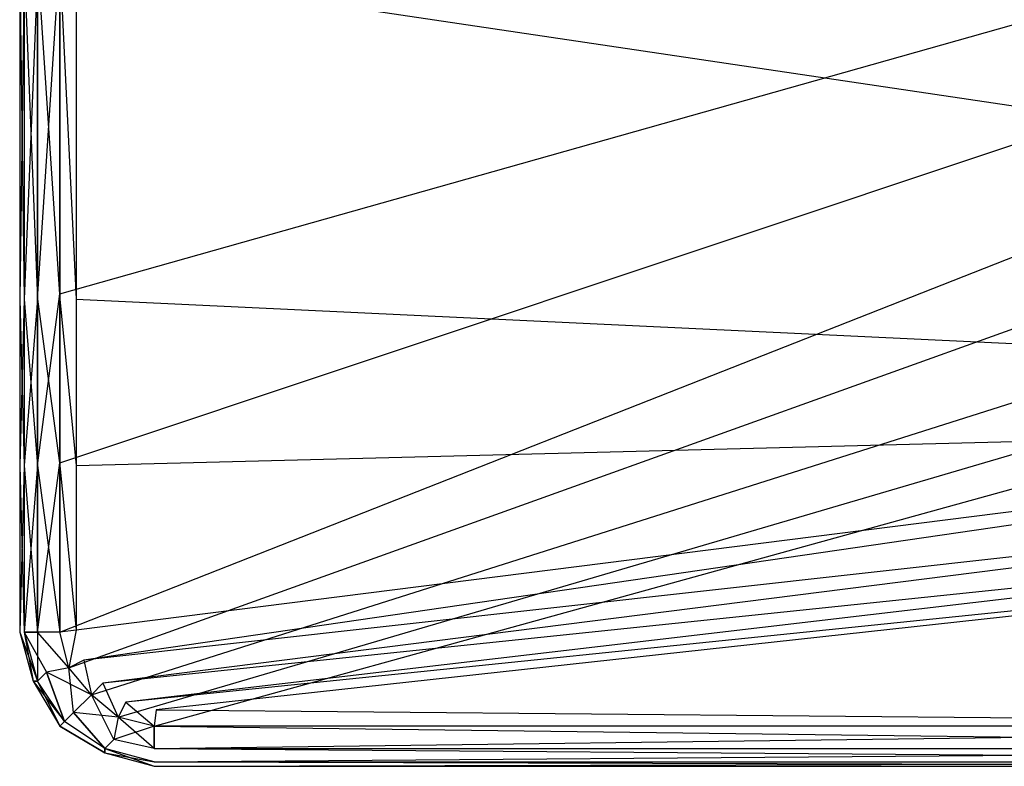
# Model space of a CAD drawing. Extents: x 0 to 1.3, y -0.48 to 0.
# Tile 1 of 24: x 0 to 0.22, y -0.48 to -0.32. Entities that reach past the tile are written whole.
import ezdxf

# ---------------------------------------------------------------- set-up
doc = ezdxf.new("R2010")
doc.units = 0
doc.layers.add('L1_BECKEN_611813___REPLACEMTFOR', color=7, linetype='CONTINUOUS')

msp = doc.modelspace()

# ---------------------------------------------------------------- linework, layer by layer
at = {"layer": 'L1_BECKEN_611813___REPLACEMTFOR', "color": 8}
for points, invisible_edges in [([(0.302114, -0.296656, 0.095963), (0.009, -0.37944, 0.095963), (0.009, -0.303879, 0.095963), (0.302114, -0.296656, 0.095963)], 13), ([(0.009, -0.37944, 0.095963), (0.302114, -0.296656, 0.095963), (0.302449, -0.319242, 0.095963), (0.009, -0.37944, 0.095963)], 14), ([(0.009, -0.303879, 0.095963), (0.004, -0.380667, 0.096975), (0.004, -0.306333, 0.096975), (0.009, -0.303879, 0.095963)], 13), ([(0.004, -0.380667, 0.096975), (0.009, -0.303879, 0.095963), (0.009, -0.37944, 0.095963), (0.004, -0.380667, 0.096975)], 14), ([(0.001, -0.380667, 0.17595), (0, -0.306333, 0.170888), (0, -0.380667, 0.170888), (0.001, -0.380667, 0.17595)], 13), ([(0, -0.306333, 0.170888), (0.001, -0.380667, 0.17595), (0.001, -0.306333, 0.17595), (0, -0.306333, 0.170888)], 14), ([(0, -0.380667, 0.105075), (0.001, -0.306333, 0.100013), (0.001, -0.380667, 0.100013), (0, -0.380667, 0.105075)], 13), ([(0.001, -0.306333, 0.100013), (0, -0.380667, 0.105075), (0, -0.306333, 0.105075), (0.001, -0.306333, 0.100013)], 14), ([(0, -0.380667, 0.170888), (0, -0.306333, 0.16872), (0, -0.380667, 0.16872), (0, -0.380667, 0.170888)], 13), ([(0, -0.306333, 0.16872), (0, -0.380667, 0.170888), (0, -0.306333, 0.170888), (0, -0.306333, 0.16872)], 14), ([(0, -0.380667, 0.16872), (0, -0.306333, 0.107998), (0, -0.380667, 0.107998), (0, -0.380667, 0.16872)], 13), ([(0, -0.306333, 0.107998), (0, -0.380667, 0.16872), (0, -0.306333, 0.16872), (0, -0.306333, 0.107998)], 14), ([(0, -0.380667, 0.107998), (0, -0.306333, 0.105075), (0, -0.380667, 0.105075), (0, -0.380667, 0.107998)], 13), ([(0, -0.306333, 0.105075), (0, -0.380667, 0.107998), (0, -0.306333, 0.107998), (0, -0.306333, 0.105075)], 14), ([(0.004, -0.380667, 0.178988), (0.001, -0.306333, 0.17595), (0.001, -0.380667, 0.17595), (0.004, -0.380667, 0.178988)], 13), ([(0.001, -0.306333, 0.17595), (0.004, -0.380667, 0.178988), (0.004, -0.306333, 0.178988), (0.001, -0.306333, 0.17595)], 14), ([(0.001, -0.380667, 0.100013), (0.004, -0.306333, 0.096975), (0.004, -0.380667, 0.096975), (0.001, -0.380667, 0.100013)], 13), ([(0.004, -0.306333, 0.096975), (0.001, -0.380667, 0.100013), (0.001, -0.306333, 0.100013), (0.004, -0.306333, 0.096975)], 14), ([(0.009, -0.380667, 0.18), (0.004, -0.306333, 0.178988), (0.004, -0.380667, 0.178988), (0.009, -0.380667, 0.18)], 13), ([(0.004, -0.306333, 0.178988), (0.009, -0.380667, 0.18), (0.009, -0.306333, 0.18), (0.004, -0.306333, 0.178988)], 14), ([(0.012614, -0.380667, 0.18), (0.009, -0.306333, 0.18), (0.009, -0.380667, 0.18), (0.012614, -0.380667, 0.18)], 13), ([(0.009, -0.306333, 0.18), (0.012614, -0.380667, 0.18), (0.012614, -0.306333, 0.18), (0.009, -0.306333, 0.18)], 14), ([(0.374386, -0.360118, 0.18), (0.012614, -0.306333, 0.18), (0.012614, -0.380667, 0.18), (0.374386, -0.360118, 0.18)], 13), ([(0.012614, -0.306333, 0.18), (0.374386, -0.360118, 0.18), (0.374386, -0.315485, 0.18), (0.012614, -0.306333, 0.18)], 14), ([(0.302449, -0.319242, 0.095963), (0.009, -0.41722, 0.095963), (0.009, -0.37944, 0.095963), (0.302449, -0.319242, 0.095963)], 13), ([(0.009, -0.41722, 0.095963), (0.302449, -0.319242, 0.095963), (0.307302, -0.337601, 0.095963), (0.009, -0.41722, 0.095963)], 14), ([(0.307302, -0.337601, 0.095963), (0.009, -0.455, 0.095963), (0.009, -0.41722, 0.095963), (0.307302, -0.337601, 0.095963)], 13), ([(0.009, -0.455, 0.095963), (0.307302, -0.337601, 0.095963), (0.314601, -0.353926, 0.095963), (0.009, -0.455, 0.095963)], 14), ([(0.314601, -0.353926, 0.095963), (0.011, -0.463, 0.095963), (0.009, -0.455, 0.095963), (0.314601, -0.353926, 0.095963)], 13), ([(0.011, -0.463, 0.095963), (0.314601, -0.353926, 0.095963), (0.333916, -0.368195, 0.095963), (0.011, -0.463, 0.095963)], 14), ([(0.012614, -0.380667, 0.18), (0.374386, -0.39774, 0.18), (0.374386, -0.360118, 0.18), (0.012614, -0.380667, 0.18)], 14), ([(0.333916, -0.368195, 0.095963), (0.016, -0.469, 0.095963), (0.011, -0.463, 0.095963), (0.333916, -0.368195, 0.095963)], 13), ([(0.016, -0.469, 0.095963), (0.333916, -0.368195, 0.095963), (0.355866, -0.375881, 0.095963), (0.016, -0.469, 0.095963)], 14), ([(0.355866, -0.375881, 0.095963), (0.022, -0.474, 0.095963), (0.016, -0.469, 0.095963), (0.355866, -0.375881, 0.095963)], 13), ([(0.022, -0.474, 0.095963), (0.355866, -0.375881, 0.095963), (0.384238, -0.378029, 0.095963), (0.022, -0.474, 0.095963)], 14), ([(0.384238, -0.378029, 0.095963), (0.03, -0.476, 0.095963), (0.022, -0.474, 0.095963), (0.384238, -0.378029, 0.095963)], 13), ([(0.03, -0.476, 0.095963), (0.384238, -0.378029, 0.095963), (0.424499, -0.378697, 0.095963), (0.03, -0.476, 0.095963)], 14), ([(0.009, -0.37944, 0.095963), (0.004, -0.417833, 0.096975), (0.004, -0.380667, 0.096975), (0.009, -0.37944, 0.095963)], 13), ([(0.004, -0.417833, 0.096975), (0.009, -0.37944, 0.095963), (0.009, -0.41722, 0.095963), (0.004, -0.417833, 0.096975)], 14), ([(0.424499, -0.378697, 0.095963), (0.41861, -0.476, 0.095963), (0.03, -0.476, 0.095963), (0.424499, -0.378697, 0.095963)], 13), ([(0.001, -0.417833, 0.17595), (0, -0.380667, 0.170888), (0, -0.417833, 0.170888), (0.001, -0.417833, 0.17595)], 13), ([(0, -0.380667, 0.170888), (0.001, -0.417833, 0.17595), (0.001, -0.380667, 0.17595), (0, -0.380667, 0.170888)], 14), ([(0, -0.417833, 0.170888), (0, -0.380667, 0.16872), (0, -0.417833, 0.16872), (0, -0.417833, 0.170888)], 13), ([(0, -0.380667, 0.16872), (0, -0.417833, 0.170888), (0, -0.380667, 0.170888), (0, -0.380667, 0.16872)], 14), ([(0, -0.417833, 0.16872), (0, -0.380667, 0.107998), (0, -0.417833, 0.107998), (0, -0.417833, 0.16872)], 13), ([(0, -0.380667, 0.107998), (0, -0.417833, 0.16872), (0, -0.380667, 0.16872), (0, -0.380667, 0.107998)], 14), ([(0, -0.417833, 0.107998), (0, -0.380667, 0.105075), (0, -0.417833, 0.105075), (0, -0.417833, 0.107998)], 13), ([(0, -0.380667, 0.105075), (0, -0.417833, 0.107998), (0, -0.380667, 0.107998), (0, -0.380667, 0.105075)], 14), ([(0, -0.417833, 0.105075), (0.001, -0.380667, 0.100013), (0.001, -0.417833, 0.100013), (0, -0.417833, 0.105075)], 13), ([(0.001, -0.380667, 0.100013), (0, -0.417833, 0.105075), (0, -0.380667, 0.105075), (0.001, -0.380667, 0.100013)], 14), ([(0.004, -0.417833, 0.178988), (0.001, -0.380667, 0.17595), (0.001, -0.417833, 0.17595), (0.004, -0.417833, 0.178988)], 13), ([(0.001, -0.380667, 0.17595), (0.004, -0.417833, 0.178988), (0.004, -0.380667, 0.178988), (0.001, -0.380667, 0.17595)], 14), ([(0.001, -0.417833, 0.100013), (0.004, -0.380667, 0.096975), (0.004, -0.417833, 0.096975), (0.001, -0.417833, 0.100013)], 13), ([(0.004, -0.380667, 0.096975), (0.001, -0.417833, 0.100013), (0.001, -0.380667, 0.100013), (0.004, -0.380667, 0.096975)], 14), ([(0.009, -0.417833, 0.18), (0.004, -0.380667, 0.178988), (0.004, -0.417833, 0.178988), (0.009, -0.417833, 0.18)], 13), ([(0.004, -0.380667, 0.178988), (0.009, -0.417833, 0.18), (0.009, -0.380667, 0.18), (0.004, -0.380667, 0.178988)], 14), ([(0.012614, -0.417833, 0.18), (0.009, -0.380667, 0.18), (0.009, -0.417833, 0.18), (0.012614, -0.417833, 0.18)], 13), ([(0.009, -0.380667, 0.18), (0.012614, -0.417833, 0.18), (0.012614, -0.380667, 0.18), (0.009, -0.380667, 0.18)], 14), ([(0.374386, -0.39774, 0.18), (0.012614, -0.380667, 0.18), (0.012614, -0.417833, 0.18), (0.374386, -0.39774, 0.18)], 13), ([(0.012614, -0.417833, 0.18), (0.377168, -0.408428, 0.18), (0.374386, -0.39774, 0.18), (0.012614, -0.417833, 0.18)], 14), ([(0.377168, -0.408428, 0.18), (0.012614, -0.417833, 0.18), (0.012614, -0.454555, 0.18), (0.377168, -0.408428, 0.18)], 13), ([(0.014306, -0.461321, 0.18), (0.377168, -0.408428, 0.18), (0.012614, -0.454555, 0.18), (0.014306, -0.461321, 0.18)], 13), ([(0.377168, -0.408428, 0.18), (0.014306, -0.461321, 0.18), (0.384441, -0.420095, 0.18), (0.377168, -0.408428, 0.18)], 14), ([(0.009, -0.41722, 0.095963), (0.004, -0.455, 0.096975), (0.004, -0.417833, 0.096975), (0.009, -0.41722, 0.095963)], 13), ([(0.004, -0.455, 0.096975), (0.009, -0.41722, 0.095963), (0.009, -0.455, 0.095963), (0.004, -0.455, 0.096975)], 14), ([(0, -0.455, 0.105075), (0.001, -0.417833, 0.100013), (0.001, -0.455, 0.100013), (0, -0.455, 0.105075)], 13), ([(0.001, -0.417833, 0.100013), (0, -0.455, 0.105075), (0, -0.417833, 0.105075), (0.001, -0.417833, 0.100013)], 14), ([(0.001, -0.455, 0.17595), (0, -0.417833, 0.170888), (0, -0.455, 0.170888), (0.001, -0.455, 0.17595)], 13), ([(0, -0.417833, 0.170888), (0.001, -0.455, 0.17595), (0.001, -0.417833, 0.17595), (0, -0.417833, 0.170888)], 14), ([(0, -0.455, 0.170888), (0, -0.417833, 0.16872), (0, -0.455, 0.16872), (0, -0.455, 0.170888)], 13), ([(0, -0.417833, 0.16872), (0, -0.455, 0.170888), (0, -0.417833, 0.170888), (0, -0.417833, 0.16872)], 14), ([(0, -0.455, 0.16872), (0, -0.417833, 0.107998), (0, -0.455, 0.107998), (0, -0.455, 0.16872)], 13), ([(0, -0.417833, 0.107998), (0, -0.455, 0.16872), (0, -0.417833, 0.16872), (0, -0.417833, 0.107998)], 14), ([(0, -0.455, 0.107998), (0, -0.417833, 0.105075), (0, -0.455, 0.105075), (0, -0.455, 0.107998)], 13), ([(0, -0.417833, 0.105075), (0, -0.455, 0.107998), (0, -0.417833, 0.107998), (0, -0.417833, 0.105075)], 14), ([(0.001, -0.455, 0.100013), (0.004, -0.417833, 0.096975), (0.004, -0.455, 0.096975), (0.001, -0.455, 0.100013)], 13), ([(0.004, -0.417833, 0.096975), (0.001, -0.455, 0.100013), (0.001, -0.417833, 0.100013), (0.004, -0.417833, 0.096975)], 14), ([(0.004, -0.455, 0.178988), (0.001, -0.417833, 0.17595), (0.001, -0.455, 0.17595), (0.004, -0.455, 0.178988)], 13), ([(0.001, -0.417833, 0.17595), (0.004, -0.455, 0.178988), (0.004, -0.417833, 0.178988), (0.001, -0.417833, 0.17595)], 14), ([(0.009, -0.455, 0.18), (0.004, -0.417833, 0.178988), (0.004, -0.455, 0.178988), (0.009, -0.455, 0.18)], 13), ([(0.004, -0.417833, 0.178988), (0.009, -0.455, 0.18), (0.009, -0.417833, 0.18), (0.004, -0.417833, 0.178988)], 14), ([(0.012614, -0.454555, 0.18), (0.009, -0.417833, 0.18), (0.009, -0.455, 0.18), (0.012614, -0.454555, 0.18)], 13), ([(0.009, -0.417833, 0.18), (0.012614, -0.454555, 0.18), (0.012614, -0.417833, 0.18), (0.009, -0.417833, 0.18)], 14), ([(0.018566, -0.466434, 0.18), (0.384441, -0.420095, 0.18), (0.014306, -0.461321, 0.18), (0.018566, -0.466434, 0.18)], 13), ([(0.384441, -0.420095, 0.18), (0.018566, -0.466434, 0.18), (0.394148, -0.427198, 0.18), (0.384441, -0.420095, 0.18)], 14), ([(0.023679, -0.470694, 0.18), (0.394148, -0.427198, 0.18), (0.018566, -0.466434, 0.18), (0.023679, -0.470694, 0.18)], 13), ([(0.394148, -0.427198, 0.18), (0.023679, -0.470694, 0.18), (0.402732, -0.431669, 0.18), (0.394148, -0.427198, 0.18)], 14), ([(0.030445, -0.472386, 0.18), (0.402732, -0.431669, 0.18), (0.023679, -0.470694, 0.18), (0.030445, -0.472386, 0.18)], 13), ([(0.402732, -0.431669, 0.18), (0.030445, -0.472386, 0.18), (0.413556, -0.434327, 0.18), (0.402732, -0.431669, 0.18)], 14), ([(0.41861, -0.472386, 0.18), (0.413556, -0.434327, 0.18), (0.030445, -0.472386, 0.18), (0.41861, -0.472386, 0.18)], 14), ([(0.003, -0.466, 0.170888), (0, -0.455, 0.16872), (0.003, -0.466, 0.16872), (0.003, -0.466, 0.170888)], 13), ([(0, -0.455, 0.16872), (0.003, -0.466, 0.170888), (0, -0.455, 0.170888), (0, -0.455, 0.16872)], 14), ([(0.004, -0.466, 0.17595), (0, -0.455, 0.170888), (0.003, -0.466, 0.170888), (0.004, -0.466, 0.17595)], 13), ([(0, -0.455, 0.170888), (0.004, -0.466, 0.17595), (0.001, -0.455, 0.17595), (0, -0.455, 0.170888)], 14), ([(0.003, -0.466, 0.107998), (0, -0.455, 0.105075), (0.003, -0.466, 0.105075), (0.003, -0.466, 0.107998)], 13), ([(0, -0.455, 0.105075), (0.003, -0.466, 0.107998), (0, -0.455, 0.107998), (0, -0.455, 0.105075)], 14), ([(0.001, -0.455, 0.100013), (0.003, -0.466, 0.105075), (0, -0.455, 0.105075), (0.001, -0.455, 0.100013)], 14), ([(0.003, -0.466, 0.16872), (0, -0.455, 0.107998), (0.003, -0.466, 0.107998), (0.003, -0.466, 0.16872)], 13), ([(0, -0.455, 0.107998), (0.003, -0.466, 0.16872), (0, -0.455, 0.16872), (0, -0.455, 0.107998)], 14), ([(0.004, -0.455, 0.178988), (0.001, -0.455, 0.17595), (0.004, -0.466, 0.17595), (0.004, -0.455, 0.178988)], 14), ([(0.003, -0.466, 0.105075), (0.001, -0.455, 0.100013), (0.004, -0.466, 0.100013), (0.003, -0.466, 0.105075)], 13), ([(0.001, -0.455, 0.100013), (0.006, -0.464, 0.096975), (0.004, -0.466, 0.100013), (0.001, -0.455, 0.100013)], 14), ([(0.001, -0.455, 0.100013), (0.004, -0.455, 0.096975), (0.006, -0.464, 0.096975), (0.001, -0.455, 0.100013)], 14), ([(0.004, -0.455, 0.178988), (0.004, -0.466, 0.17595), (0.006, -0.464, 0.178988), (0.004, -0.455, 0.178988)], 14), ([(0.009, -0.455, 0.18), (0.004, -0.455, 0.178988), (0.006, -0.464, 0.178988), (0.009, -0.455, 0.18)], 14), ([(0.011, -0.463, 0.095963), (0.006, -0.464, 0.096975), (0.004, -0.455, 0.096975), (0.011, -0.463, 0.095963)], 14), ([(0.011, -0.463, 0.095963), (0.004, -0.455, 0.096975), (0.009, -0.455, 0.095963), (0.011, -0.463, 0.095963)], 14), ([(0.011, -0.463, 0.18), (0.009, -0.455, 0.18), (0.006, -0.464, 0.178988), (0.011, -0.463, 0.18)], 14), ([(0.011, -0.463, 0.18), (0.012614, -0.454555, 0.18), (0.009, -0.455, 0.18), (0.011, -0.463, 0.18)], 13), ([(0.012614, -0.454555, 0.18), (0.011, -0.463, 0.18), (0.014306, -0.461321, 0.18), (0.012614, -0.454555, 0.18)], 14), ([(0.016, -0.469, 0.18), (0.014306, -0.461321, 0.18), (0.011, -0.463, 0.18), (0.016, -0.469, 0.18)], 13), ([(0.014306, -0.461321, 0.18), (0.016, -0.469, 0.18), (0.018566, -0.466434, 0.18), (0.014306, -0.461321, 0.18)], 14), ([(0.012, -0.473, 0.178988), (0.011, -0.463, 0.18), (0.006, -0.464, 0.178988), (0.012, -0.473, 0.178988)], 14), ([(0.016, -0.469, 0.095963), (0.006, -0.464, 0.096975), (0.011, -0.463, 0.095963), (0.016, -0.469, 0.095963)], 14), ([(0.016, -0.469, 0.18), (0.011, -0.463, 0.18), (0.012, -0.473, 0.178988), (0.016, -0.469, 0.18)], 14), ([(0.009, -0.476, 0.170888), (0.003, -0.466, 0.16872), (0.009, -0.476, 0.16872), (0.009, -0.476, 0.170888)], 13), ([(0.003, -0.466, 0.16872), (0.009, -0.476, 0.170888), (0.003, -0.466, 0.170888), (0.003, -0.466, 0.16872)], 14), ([(0.004, -0.466, 0.17595), (0.003, -0.466, 0.170888), (0.009, -0.476, 0.170888), (0.004, -0.466, 0.17595)], 14), ([(0.009, -0.476, 0.107998), (0.003, -0.466, 0.105075), (0.009, -0.476, 0.105075), (0.009, -0.476, 0.107998)], 13), ([(0.003, -0.466, 0.105075), (0.009, -0.476, 0.107998), (0.003, -0.466, 0.107998), (0.003, -0.466, 0.105075)], 14), ([(0.003, -0.466, 0.105075), (0.01, -0.475, 0.100013), (0.009, -0.476, 0.105075), (0.003, -0.466, 0.105075)], 14), ([(0.003, -0.466, 0.105075), (0.004, -0.466, 0.100013), (0.01, -0.475, 0.100013), (0.003, -0.466, 0.105075)], 14), ([(0.009, -0.476, 0.16872), (0.003, -0.466, 0.107998), (0.009, -0.476, 0.107998), (0.009, -0.476, 0.16872)], 13), ([(0.003, -0.466, 0.107998), (0.009, -0.476, 0.16872), (0.003, -0.466, 0.16872), (0.003, -0.466, 0.107998)], 14), ([(0.01, -0.475, 0.17595), (0.006, -0.464, 0.178988), (0.004, -0.466, 0.17595), (0.01, -0.475, 0.17595)], 13), ([(0.006, -0.464, 0.096975), (0.01, -0.475, 0.100013), (0.004, -0.466, 0.100013), (0.006, -0.464, 0.096975)], 13), ([(0.004, -0.466, 0.17595), (0.009, -0.476, 0.170888), (0.01, -0.475, 0.17595), (0.004, -0.466, 0.17595)], 14), ([(0.006, -0.464, 0.178988), (0.01, -0.475, 0.17595), (0.012, -0.473, 0.178988), (0.006, -0.464, 0.178988)], 14), ([(0.01, -0.475, 0.100013), (0.006, -0.464, 0.096975), (0.012, -0.473, 0.096975), (0.01, -0.475, 0.100013)], 14), ([(0.016, -0.469, 0.095963), (0.012, -0.473, 0.096975), (0.006, -0.464, 0.096975), (0.016, -0.469, 0.095963)], 14), ([(0.022, -0.474, 0.18), (0.018566, -0.466434, 0.18), (0.016, -0.469, 0.18), (0.022, -0.474, 0.18)], 13), ([(0.018566, -0.466434, 0.18), (0.022, -0.474, 0.18), (0.023679, -0.470694, 0.18), (0.018566, -0.466434, 0.18)], 14), ([(0.021, -0.479, 0.178988), (0.016, -0.469, 0.18), (0.012, -0.473, 0.178988), (0.021, -0.479, 0.178988)], 14), ([(0.022, -0.474, 0.095963), (0.012, -0.473, 0.096975), (0.016, -0.469, 0.095963), (0.022, -0.474, 0.095963)], 14), ([(0.022, -0.474, 0.18), (0.016, -0.469, 0.18), (0.021, -0.479, 0.178988), (0.022, -0.474, 0.18)], 14), ([(0.03, -0.476, 0.18), (0.023679, -0.470694, 0.18), (0.022, -0.474, 0.18), (0.03, -0.476, 0.18)], 13), ([(0.023679, -0.470694, 0.18), (0.03, -0.476, 0.18), (0.030445, -0.472386, 0.18), (0.023679, -0.470694, 0.18)], 14), ([(0.41861, -0.476, 0.18), (0.030445, -0.472386, 0.18), (0.03, -0.476, 0.18), (0.41861, -0.476, 0.18)], 13), ([(0.030445, -0.472386, 0.18), (0.41861, -0.476, 0.18), (0.41861, -0.472386, 0.18), (0.030445, -0.472386, 0.18)], 14), ([(0.019, -0.481, 0.17595), (0.012, -0.473, 0.178988), (0.01, -0.475, 0.17595), (0.019, -0.481, 0.17595)], 13), ([(0.012, -0.473, 0.096975), (0.019, -0.481, 0.100013), (0.01, -0.475, 0.100013), (0.012, -0.473, 0.096975)], 13), ([(0.012, -0.473, 0.178988), (0.019, -0.481, 0.17595), (0.021, -0.479, 0.178988), (0.012, -0.473, 0.178988)], 14), ([(0.019, -0.481, 0.100013), (0.012, -0.473, 0.096975), (0.021, -0.479, 0.096975), (0.019, -0.481, 0.100013)], 14), ([(0.022, -0.474, 0.095963), (0.021, -0.479, 0.096975), (0.012, -0.473, 0.096975), (0.022, -0.474, 0.095963)], 14), ([(0.03, -0.481, 0.178988), (0.022, -0.474, 0.18), (0.021, -0.479, 0.178988), (0.03, -0.481, 0.178988)], 14), ([(0.03, -0.476, 0.095963), (0.021, -0.479, 0.096975), (0.022, -0.474, 0.095963), (0.03, -0.476, 0.095963)], 14), ([(0.03, -0.476, 0.18), (0.022, -0.474, 0.18), (0.03, -0.481, 0.178988), (0.03, -0.476, 0.18)], 14), ([(0.01, -0.475, 0.17595), (0.009, -0.476, 0.170888), (0.019, -0.482, 0.170888), (0.01, -0.475, 0.17595)], 14), ([(0.009, -0.476, 0.105075), (0.01, -0.475, 0.100013), (0.019, -0.481, 0.100013), (0.009, -0.476, 0.105075)], 14), ([(0.019, -0.482, 0.16872), (0.009, -0.476, 0.170888), (0.009, -0.476, 0.16872), (0.019, -0.482, 0.16872)], 13), ([(0.009, -0.476, 0.170888), (0.019, -0.482, 0.16872), (0.019, -0.482, 0.170888), (0.009, -0.476, 0.170888)], 14), ([(0.019, -0.482, 0.105075), (0.009, -0.476, 0.107998), (0.009, -0.476, 0.105075), (0.019, -0.482, 0.105075)], 13), ([(0.009, -0.476, 0.107998), (0.019, -0.482, 0.105075), (0.019, -0.482, 0.107998), (0.009, -0.476, 0.107998)], 14), ([(0.019, -0.482, 0.105075), (0.009, -0.476, 0.105075), (0.019, -0.481, 0.100013), (0.019, -0.482, 0.105075)], 14), ([(0.019, -0.482, 0.107998), (0.009, -0.476, 0.16872), (0.009, -0.476, 0.107998), (0.019, -0.482, 0.107998)], 13), ([(0.009, -0.476, 0.16872), (0.019, -0.482, 0.107998), (0.019, -0.482, 0.16872), (0.009, -0.476, 0.16872)], 14), ([(0.019, -0.481, 0.17595), (0.01, -0.475, 0.17595), (0.019, -0.482, 0.170888), (0.019, -0.481, 0.17595)], 14), ([(0.03, -0.481, 0.096975), (0.021, -0.479, 0.096975), (0.03, -0.476, 0.095963), (0.03, -0.481, 0.096975)], 14), ([(0.41861, -0.481, 0.178988), (0.03, -0.476, 0.18), (0.03, -0.481, 0.178988), (0.41861, -0.481, 0.178988)], 13), ([(0.03, -0.476, 0.18), (0.41861, -0.481, 0.178988), (0.41861, -0.476, 0.18), (0.03, -0.476, 0.18)], 14), ([(0.41861, -0.476, 0.095963), (0.03, -0.481, 0.096975), (0.03, -0.476, 0.095963), (0.41861, -0.476, 0.095963)], 13), ([(0.03, -0.481, 0.096975), (0.41861, -0.476, 0.095963), (0.41861, -0.481, 0.096975), (0.03, -0.481, 0.096975)], 14), ([(0.021, -0.479, 0.178988), (0.019, -0.481, 0.17595), (0.03, -0.484, 0.17595), (0.021, -0.479, 0.178988)], 14), ([(0.019, -0.481, 0.100013), (0.021, -0.479, 0.096975), (0.03, -0.481, 0.096975), (0.019, -0.481, 0.100013)], 14), ([(0.03, -0.481, 0.178988), (0.021, -0.479, 0.178988), (0.03, -0.484, 0.17595), (0.03, -0.481, 0.178988)], 14), ([(0.03, -0.485, 0.170888), (0.019, -0.481, 0.17595), (0.019, -0.482, 0.170888), (0.03, -0.485, 0.170888)], 13), ([(0.019, -0.481, 0.17595), (0.03, -0.485, 0.170888), (0.03, -0.484, 0.17595), (0.019, -0.481, 0.17595)], 14), ([(0.03, -0.484, 0.100013), (0.019, -0.482, 0.105075), (0.019, -0.481, 0.100013), (0.03, -0.484, 0.100013)], 13), ([(0.03, -0.484, 0.100013), (0.019, -0.481, 0.100013), (0.03, -0.481, 0.096975), (0.03, -0.484, 0.100013)], 14), ([(0.41861, -0.481, 0.178988), (0.03, -0.484, 0.17595), (0.41861, -0.484, 0.17595), (0.41861, -0.481, 0.178988)], 13), ([(0.03, -0.484, 0.17595), (0.41861, -0.481, 0.178988), (0.03, -0.481, 0.178988), (0.03, -0.484, 0.17595)], 14), ([(0.41861, -0.484, 0.100013), (0.03, -0.481, 0.096975), (0.41861, -0.481, 0.096975), (0.41861, -0.484, 0.100013)], 13), ([(0.03, -0.481, 0.096975), (0.41861, -0.484, 0.100013), (0.03, -0.484, 0.100013), (0.03, -0.481, 0.096975)], 14), ([(0.03, -0.485, 0.16872), (0.019, -0.482, 0.170888), (0.019, -0.482, 0.16872), (0.03, -0.485, 0.16872)], 13), ([(0.019, -0.482, 0.170888), (0.03, -0.485, 0.16872), (0.03, -0.485, 0.170888), (0.019, -0.482, 0.170888)], 14), ([(0.03, -0.485, 0.105075), (0.019, -0.482, 0.107998), (0.019, -0.482, 0.105075), (0.03, -0.485, 0.105075)], 13), ([(0.019, -0.482, 0.107998), (0.03, -0.485, 0.105075), (0.03, -0.485, 0.107998), (0.019, -0.482, 0.107998)], 14), ([(0.019, -0.482, 0.105075), (0.03, -0.484, 0.100013), (0.03, -0.485, 0.105075), (0.019, -0.482, 0.105075)], 14), ([(0.03, -0.485, 0.107998), (0.019, -0.482, 0.16872), (0.019, -0.482, 0.107998), (0.03, -0.485, 0.107998)], 13), ([(0.019, -0.482, 0.16872), (0.03, -0.485, 0.107998), (0.03, -0.485, 0.16872), (0.019, -0.482, 0.16872)], 14), ([(0.41861, -0.484, 0.17595), (0.03, -0.485, 0.170888), (0.41861, -0.485, 0.170888), (0.41861, -0.484, 0.17595)], 13), ([(0.03, -0.485, 0.170888), (0.41861, -0.484, 0.17595), (0.03, -0.484, 0.17595), (0.03, -0.485, 0.170888)], 14), ([(0.41861, -0.485, 0.105075), (0.03, -0.484, 0.100013), (0.41861, -0.484, 0.100013), (0.41861, -0.485, 0.105075)], 13), ([(0.03, -0.484, 0.100013), (0.41861, -0.485, 0.105075), (0.03, -0.485, 0.105075), (0.03, -0.484, 0.100013)], 14), ([(0.41861, -0.485, 0.170888), (0.03, -0.485, 0.16872), (0.41861, -0.485, 0.16872), (0.41861, -0.485, 0.170888)], 13), ([(0.03, -0.485, 0.16872), (0.41861, -0.485, 0.170888), (0.03, -0.485, 0.170888), (0.03, -0.485, 0.16872)], 14), ([(0.41861, -0.485, 0.16872), (0.03, -0.485, 0.107998), (0.41861, -0.485, 0.107998), (0.41861, -0.485, 0.16872)], 13), ([(0.03, -0.485, 0.107998), (0.41861, -0.485, 0.16872), (0.03, -0.485, 0.16872), (0.03, -0.485, 0.107998)], 14), ([(0.41861, -0.485, 0.107998), (0.03, -0.485, 0.105075), (0.41861, -0.485, 0.105075), (0.41861, -0.485, 0.107998)], 13), ([(0.03, -0.485, 0.105075), (0.41861, -0.485, 0.107998), (0.03, -0.485, 0.107998), (0.03, -0.485, 0.105075)], 14)]:
    msp.add_3dface(points, dxfattribs=dict(at, invisible_edges=invisible_edges))

doc.saveas('drawing.dxf')
